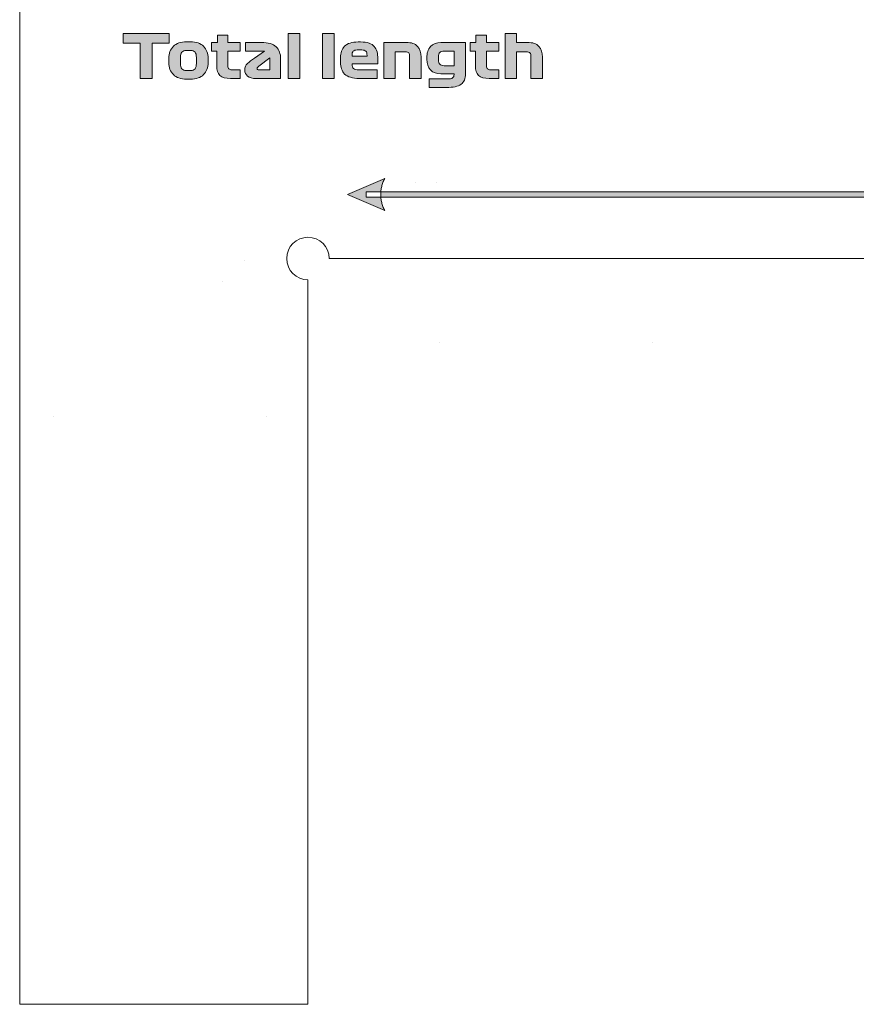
# Model space of a CAD drawing. Header units: millimetres. Extents: x 4 to 594, y -297 to -6.
# Tile 77 of 134: x 330 to 409, y -186 to -93. Entities that reach past the tile are written whole.
import ezdxf

# ---------------------------------------------------------------- set-up
doc = ezdxf.new("R2010")
doc.units = ezdxf.units.MM
doc.header["$MEASUREMENT"] = 0
doc.layers.add('Layer 1', color=7, linetype='Continuous', lineweight=0)

# ---------------------------------------------------------------- blocks, each defined once
blk = doc.blocks.new('Block_11')
at = {"layer": 'Layer 1', "true_color": 0x2c2a29, "transparency": 33554687}
for points in [[(341.565, -98.872), (341.565, -95.57), (339.957, -95.57), (339.957, -94.638), (344.303, -94.638), (344.303, -95.57), (342.694, -95.57), (342.694, -98.872)], [(355.473, -94.638), (356.545, -94.638), (356.545, -98.872), (355.473, -98.872)], [(358.69, -94.638), (359.763, -94.638), (359.763, -98.872), (358.69, -98.872)]]:
    blk.add_hatch(color=250, dxfattribs=at).paths.add_polyline_path(points)
h = blk.add_hatch(color=250, dxfattribs=at)
edge = h.paths.add_edge_path()
edge.add_spline(control_points=[(348.265, -96.303), (348.265, -96.303), (348.265, -95.485), (348.265, -95.485), (348.265, -95.485), (348.813, -95.485), (348.813, -95.485), (348.813, -95.485), (348.813, -94.796), (348.813, -94.796), (348.813, -94.796), (349.8, -94.796), (349.8, -94.796), (349.8, -94.796), (349.8, -95.485), (349.8, -95.485), (349.8, -95.485), (350.958, -95.485), (350.958, -95.485), (350.958, -95.485), (350.958, -96.303), (350.958, -96.303), (350.958, -96.303), (349.8, -96.303), (349.8, -96.303), (349.8, -96.303), (349.8, -97.675), (349.8, -97.675), (349.8, -97.818), (349.831, -97.917), (349.891, -97.971), (349.951, -98.026), (350.049, -98.053), (350.184, -98.053), (350.184, -98.053), (350.958, -98.053), (350.958, -98.053), (350.958, -98.053), (350.958, -98.872), (350.958, -98.872), (350.958, -98.872), (350.06, -98.872), (350.06, -98.872), (349.593, -98.872), (349.259, -98.773), (349.058, -98.575), (348.857, -98.378), (348.756, -98.078), (348.756, -97.675), (348.756, -97.675), (348.756, -96.303), (348.756, -96.303), (348.756, -96.303), (348.265, -96.303), (348.265, -96.303)], knot_values=[0, 0, 0, 0, 1, 1, 1, 2, 2, 2, 3, 3, 3, 4, 4, 4, 5, 5, 5, 6, 6, 6, 7, 7, 7, 8, 8, 8, 9, 9, 9, 10, 10, 10, 11, 11, 11, 12, 12, 12, 13, 13, 13, 14, 14, 14, 15, 15, 15, 16, 16, 16, 17, 17, 17, 18, 18, 18, 18], degree=3, periodic=0)
h = blk.add_hatch(color=250, dxfattribs=at)
edge = h.paths.add_edge_path()
edge.add_spline(control_points=[(372.542, -96.303), (372.542, -96.303), (372.542, -95.485), (372.542, -95.485), (372.542, -95.485), (373.089, -95.485), (373.089, -95.485), (373.089, -95.485), (373.089, -94.796), (373.089, -94.796), (373.089, -94.796), (374.077, -94.796), (374.077, -94.796), (374.077, -94.796), (374.077, -95.485), (374.077, -95.485), (374.077, -95.485), (375.234, -95.485), (375.234, -95.485), (375.234, -95.485), (375.234, -96.303), (375.234, -96.303), (375.234, -96.303), (374.077, -96.303), (374.077, -96.303), (374.077, -96.303), (374.077, -97.675), (374.077, -97.675), (374.077, -97.818), (374.107, -97.917), (374.167, -97.971), (374.228, -98.026), (374.325, -98.053), (374.461, -98.053), (374.461, -98.053), (375.234, -98.053), (375.234, -98.053), (375.234, -98.053), (375.234, -98.872), (375.234, -98.872), (375.234, -98.872), (374.337, -98.872), (374.337, -98.872), (373.87, -98.872), (373.536, -98.773), (373.335, -98.575), (373.134, -98.378), (373.033, -98.078), (373.033, -97.675), (373.033, -97.675), (373.033, -96.303), (373.033, -96.303), (373.033, -96.303), (372.542, -96.303), (372.542, -96.303)], knot_values=[0, 0, 0, 0, 1, 1, 1, 2, 2, 2, 3, 3, 3, 4, 4, 4, 5, 5, 5, 6, 6, 6, 7, 7, 7, 8, 8, 8, 9, 9, 9, 10, 10, 10, 11, 11, 11, 12, 12, 12, 13, 13, 13, 14, 14, 14, 15, 15, 15, 16, 16, 16, 17, 17, 17, 18, 18, 18, 18], degree=3, periodic=0)
h = blk.add_hatch(color=250, dxfattribs=at)
edge = h.paths.add_edge_path()
edge.add_spline(control_points=[(375.816, -98.872), (375.816, -98.872), (375.816, -94.638), (375.816, -94.638), (375.816, -94.638), (376.888, -94.638), (376.888, -94.638), (376.888, -94.638), (376.888, -95.485), (376.888, -95.485), (376.888, -95.485), (377.915, -95.485), (377.915, -95.485), (378.408, -95.485), (378.766, -95.609), (378.988, -95.858), (379.21, -96.106), (379.321, -96.443), (379.321, -96.868), (379.321, -96.868), (379.321, -98.872), (379.321, -98.872), (379.321, -98.872), (378.248, -98.872), (378.248, -98.872), (378.248, -98.872), (378.248, -96.84), (378.248, -96.84), (378.248, -96.666), (378.219, -96.543), (378.161, -96.47), (378.103, -96.397), (377.991, -96.36), (377.825, -96.36), (377.825, -96.36), (376.888, -96.36), (376.888, -96.36), (376.888, -96.36), (376.888, -98.872), (376.888, -98.872), (376.888, -98.872), (375.816, -98.872), (375.816, -98.872)], knot_values=[0, 0, 0, 0, 1, 1, 1, 2, 2, 2, 3, 3, 3, 4, 4, 4, 5, 5, 5, 6, 6, 6, 7, 7, 7, 8, 8, 8, 9, 9, 9, 10, 10, 10, 11, 11, 11, 12, 12, 12, 13, 13, 13, 14, 14, 14, 14], degree=3, periodic=0)
h = blk.add_hatch(color=250, dxfattribs=at)
edge = h.paths.add_edge_path()
edge.add_spline(control_points=[(346.843, -96.885), (346.843, -96.666), (346.802, -96.504), (346.721, -96.397), (346.64, -96.289), (346.497, -96.236), (346.29, -96.236), (346.29, -96.236), (345.917, -96.236), (345.917, -96.236), (345.71, -96.236), (345.565, -96.289), (345.482, -96.397), (345.4, -96.504), (345.358, -96.666), (345.358, -96.885), (345.358, -96.885), (345.358, -97.466), (345.358, -97.466), (345.358, -97.688), (345.4, -97.853), (345.482, -97.96), (345.565, -98.067), (345.71, -98.121), (345.917, -98.121), (345.917, -98.121), (346.29, -98.121), (346.29, -98.121), (346.497, -98.121), (346.64, -98.067), (346.721, -97.96), (346.802, -97.853), (346.843, -97.688), (346.843, -97.466), (346.843, -97.466), (346.843, -96.885), (346.843, -96.885)], knot_values=[0, 0, 0, 0, 1, 1, 1, 2, 2, 2, 3, 3, 3, 4, 4, 4, 5, 5, 5, 6, 6, 6, 7, 7, 7, 8, 8, 8, 9, 9, 9, 10, 10, 10, 11, 11, 11, 12, 12, 12, 12], degree=3, periodic=0)
edge = h.paths.add_edge_path()
edge.add_spline(control_points=[(347.943, -96.975), (347.943, -96.975), (347.943, -97.382), (347.943, -97.382), (347.943, -97.852), (347.801, -98.227), (347.517, -98.508), (347.233, -98.788), (346.828, -98.928), (346.301, -98.928), (346.301, -98.928), (345.906, -98.928), (345.906, -98.928), (345.379, -98.928), (344.973, -98.788), (344.687, -98.508), (344.401, -98.227), (344.258, -97.852), (344.258, -97.382), (344.258, -97.382), (344.258, -96.975), (344.258, -96.975), (344.258, -96.505), (344.401, -96.129), (344.687, -95.849), (344.973, -95.569), (345.379, -95.428), (345.906, -95.428), (345.906, -95.428), (346.301, -95.428), (346.301, -95.428), (346.828, -95.428), (347.233, -95.569), (347.517, -95.849), (347.801, -96.129), (347.943, -96.505), (347.943, -96.975), (347.943, -96.975), (347.943, -96.975), (347.943, -96.975)], knot_values=[0, 0, 0, 0, 1, 1, 1, 2, 2, 2, 3, 3, 3, 4, 4, 4, 5, 5, 5, 6, 6, 6, 7, 7, 7, 8, 8, 8, 9, 9, 9, 10, 10, 10, 11, 11, 11, 12, 12, 12, 13, 13, 13, 13], degree=3, periodic=0)
h = blk.add_hatch(color=250, dxfattribs=at)
edge = h.paths.add_edge_path()
edge.add_spline(control_points=[(352.736, -98.053), (352.736, -98.053), (353.735, -98.053), (353.735, -98.053), (353.735, -98.053), (353.735, -96.93), (353.735, -96.93), (353.735, -96.93), (352.713, -97.726), (352.713, -97.726), (352.649, -97.775), (352.604, -97.811), (352.577, -97.836), (352.551, -97.86), (352.538, -97.891), (352.538, -97.929), (352.538, -97.97), (352.553, -98.001), (352.583, -98.022), (352.613, -98.043), (352.664, -98.053), (352.736, -98.053)], knot_values=[0, 0, 0, 0, 1, 1, 1, 2, 2, 2, 3, 3, 3, 4, 4, 4, 5, 5, 5, 6, 6, 6, 7, 7, 7, 7], degree=3, periodic=0)
edge = h.paths.add_edge_path()
edge.add_spline(control_points=[(354.751, -97.037), (354.751, -97.037), (354.751, -98.872), (354.751, -98.872), (354.751, -98.872), (352.431, -98.872), (352.431, -98.872), (352.092, -98.872), (351.832, -98.798), (351.652, -98.652), (351.471, -98.505), (351.381, -98.313), (351.381, -98.076), (351.381, -97.816), (351.469, -97.608), (351.646, -97.452), (351.823, -97.296), (352.036, -97.133), (352.284, -96.964), (352.284, -96.964), (353.244, -96.303), (353.244, -96.303), (353.244, -96.303), (351.46, -96.303), (351.46, -96.303), (351.46, -96.303), (351.46, -95.485), (351.46, -95.485), (351.46, -95.485), (352.944, -95.485), (352.944, -95.485), (353.592, -95.485), (354.054, -95.621), (354.333, -95.894), (354.611, -96.167), (354.751, -96.548), (354.751, -97.037), (354.751, -97.037), (354.751, -97.037), (354.751, -97.037)], knot_values=[0, 0, 0, 0, 1, 1, 1, 2, 2, 2, 3, 3, 3, 4, 4, 4, 5, 5, 5, 6, 6, 6, 7, 7, 7, 8, 8, 8, 9, 9, 9, 10, 10, 10, 11, 11, 11, 12, 12, 12, 13, 13, 13, 13], degree=3, periodic=0)
h = blk.add_hatch(color=250, dxfattribs=at)
edge = h.paths.add_edge_path()
edge.add_spline(control_points=[(362.382, -96.196), (362.382, -96.196), (361.942, -96.196), (361.942, -96.196), (361.761, -96.196), (361.635, -96.236), (361.564, -96.315), (361.492, -96.394), (361.456, -96.525), (361.456, -96.71), (361.456, -96.71), (361.456, -96.783), (361.456, -96.783), (361.456, -96.783), (362.862, -96.783), (362.862, -96.783), (362.862, -96.783), (362.862, -96.71), (362.862, -96.71), (362.862, -96.525), (362.825, -96.394), (362.752, -96.315), (362.678, -96.236), (362.555, -96.196), (362.382, -96.196)], knot_values=[0, 0, 0, 0, 1, 1, 1, 2, 2, 2, 3, 3, 3, 4, 4, 4, 5, 5, 5, 6, 6, 6, 7, 7, 7, 8, 8, 8, 8], degree=3, periodic=0)
edge = h.paths.add_edge_path()
edge.add_spline(control_points=[(363.878, -97.494), (363.878, -97.494), (361.456, -97.494), (361.456, -97.494), (361.456, -97.494), (361.456, -97.517), (361.456, -97.517), (361.456, -97.731), (361.503, -97.874), (361.597, -97.946), (361.691, -98.017), (361.853, -98.053), (362.083, -98.053), (362.083, -98.053), (363.799, -98.053), (363.799, -98.053), (363.799, -98.053), (363.799, -98.872), (363.799, -98.872), (363.799, -98.872), (362.145, -98.872), (362.145, -98.872), (361.814, -98.872), (361.534, -98.835), (361.307, -98.762), (361.079, -98.688), (360.897, -98.585), (360.759, -98.451), (360.622, -98.317), (360.522, -98.157), (360.46, -97.968), (360.398, -97.78), (360.367, -97.573), (360.367, -97.348), (360.367, -97.348), (360.367, -96.919), (360.367, -96.919), (360.367, -96.471), (360.497, -96.112), (360.756, -95.843), (361.016, -95.574), (361.441, -95.44), (362.032, -95.44), (362.032, -95.44), (362.258, -95.44), (362.258, -95.44), (362.574, -95.44), (362.837, -95.477), (363.048, -95.553), (363.259, -95.628), (363.425, -95.734), (363.548, -95.872), (363.67, -96.009), (363.755, -96.174), (363.804, -96.366), (363.853, -96.557), (363.878, -96.77), (363.878, -97.003), (363.878, -97.003), (363.878, -97.494), (363.878, -97.494), (363.878, -97.494), (363.878, -97.494), (363.878, -97.494)], knot_values=[0, 0, 0, 0, 1, 1, 1, 2, 2, 2, 3, 3, 3, 4, 4, 4, 5, 5, 5, 6, 6, 6, 7, 7, 7, 8, 8, 8, 9, 9, 9, 10, 10, 10, 11, 11, 11, 12, 12, 12, 13, 13, 13, 14, 14, 14, 15, 15, 15, 16, 16, 16, 17, 17, 17, 18, 18, 18, 19, 19, 19, 20, 20, 20, 21, 21, 21, 21], degree=3, periodic=0)
h = blk.add_hatch(color=250, dxfattribs=at)
edge = h.paths.add_edge_path()
edge.add_spline(control_points=[(364.431, -98.872), (364.431, -98.872), (364.431, -95.485), (364.431, -95.485), (364.431, -95.485), (366.531, -95.485), (366.531, -95.485), (367.023, -95.485), (367.381, -95.609), (367.603, -95.858), (367.825, -96.106), (367.936, -96.443), (367.936, -96.868), (367.936, -96.868), (367.936, -98.872), (367.936, -98.872), (367.936, -98.872), (366.864, -98.872), (366.864, -98.872), (366.864, -98.872), (366.864, -96.84), (366.864, -96.84), (366.864, -96.666), (366.834, -96.543), (366.776, -96.47), (366.718, -96.397), (366.606, -96.36), (366.44, -96.36), (366.44, -96.36), (365.503, -96.36), (365.503, -96.36), (365.503, -96.36), (365.503, -98.872), (365.503, -98.872), (365.503, -98.872), (364.431, -98.872), (364.431, -98.872)], knot_values=[0, 0, 0, 0, 1, 1, 1, 2, 2, 2, 3, 3, 3, 4, 4, 4, 5, 5, 5, 6, 6, 6, 7, 7, 7, 8, 8, 8, 9, 9, 9, 10, 10, 10, 11, 11, 11, 12, 12, 12, 12], degree=3, periodic=0)
h = blk.add_hatch(color=250, dxfattribs=at)
edge = h.paths.add_edge_path()
edge.add_spline(control_points=[(370.115, -97.669), (370.115, -97.669), (371.029, -97.669), (371.029, -97.669), (371.029, -97.669), (371.029, -96.309), (371.029, -96.309), (371.029, -96.309), (370.115, -96.309), (370.115, -96.309), (369.912, -96.309), (369.77, -96.349), (369.691, -96.43), (369.612, -96.511), (369.573, -96.65), (369.573, -96.845), (369.573, -96.845), (369.573, -97.105), (369.573, -97.105), (369.573, -97.297), (369.612, -97.439), (369.691, -97.531), (369.77, -97.623), (369.912, -97.669), (370.115, -97.669)], knot_values=[0, 0, 0, 0, 1, 1, 1, 2, 2, 2, 3, 3, 3, 4, 4, 4, 5, 5, 5, 6, 6, 6, 7, 7, 7, 8, 8, 8, 8], degree=3, periodic=0)
edge = h.paths.add_edge_path()
edge.add_spline(control_points=[(370.324, -99.718), (370.324, -99.718), (368.704, -99.718), (368.704, -99.718), (368.704, -99.718), (368.704, -98.917), (368.704, -98.917), (368.704, -98.917), (370.335, -98.917), (370.335, -98.917), (370.625, -98.917), (370.813, -98.883), (370.899, -98.815), (370.986, -98.747), (371.029, -98.646), (371.029, -98.51), (371.029, -98.51), (371.029, -98.437), (371.029, -98.437), (371.029, -98.437), (369.782, -98.437), (369.782, -98.437), (369.383, -98.437), (369.065, -98.315), (368.828, -98.07), (368.591, -97.826), (368.472, -97.487), (368.472, -97.054), (368.472, -97.054), (368.472, -96.924), (368.472, -96.924), (368.472, -96.476), (368.591, -96.125), (368.828, -95.869), (369.065, -95.613), (369.383, -95.485), (369.782, -95.485), (369.782, -95.485), (372.102, -95.485), (372.102, -95.485), (372.102, -95.485), (372.102, -98.409), (372.102, -98.409), (372.102, -98.879), (371.964, -99.215), (371.69, -99.416), (371.415, -99.618), (370.959, -99.718), (370.324, -99.718), (370.324, -99.718), (370.324, -99.718), (370.324, -99.718)], knot_values=[0, 0, 0, 0, 1, 1, 1, 2, 2, 2, 3, 3, 3, 4, 4, 4, 5, 5, 5, 6, 6, 6, 7, 7, 7, 8, 8, 8, 9, 9, 9, 10, 10, 10, 11, 11, 11, 12, 12, 12, 13, 13, 13, 14, 14, 14, 15, 15, 15, 16, 16, 16, 17, 17, 17, 17], degree=3, periodic=0)
at = {"layer": 'Layer 1', "true_color": 0x010101, "transparency": 33554687}
h = blk.add_hatch(color=18, dxfattribs=at)
edge = h.paths.add_edge_path()
edge.add_spline(control_points=[(361.021, -109.764), (361.021, -109.764), (364.521, -108.264), (364.521, -108.264), (364.521, -108.264), (364.475, -108.358), (364.475, -108.358), (364.475, -108.358), (364.433, -108.451), (364.433, -108.451), (364.433, -108.451), (364.393, -108.545), (364.393, -108.545), (364.393, -108.545), (364.357, -108.639), (364.357, -108.639), (364.357, -108.639), (364.323, -108.733), (364.323, -108.733), (364.323, -108.733), (364.292, -108.826), (364.292, -108.826), (364.292, -108.826), (364.264, -108.92), (364.264, -108.92), (364.264, -108.92), (364.24, -109.014), (364.24, -109.014), (364.24, -109.014), (364.218, -109.108), (364.218, -109.108), (364.218, -109.108), (364.198, -109.201), (364.198, -109.201), (364.198, -109.201), (364.182, -109.295), (364.182, -109.295), (364.182, -109.295), (364.169, -109.389), (364.169, -109.389), (364.169, -109.389), (364.159, -109.483), (364.159, -109.483), (364.159, -109.483), (364.152, -109.577), (364.152, -109.577), (364.152, -109.577), (364.147, -109.67), (364.147, -109.67), (364.147, -109.67), (364.146, -109.764), (364.146, -109.764), (364.146, -109.764), (364.147, -109.858), (364.147, -109.858), (364.147, -109.858), (364.152, -109.952), (364.152, -109.952), (364.152, -109.952), (364.159, -110.045), (364.159, -110.045), (364.159, -110.045), (364.169, -110.139), (364.169, -110.139), (364.169, -110.139), (364.182, -110.233), (364.182, -110.233), (364.182, -110.233), (364.198, -110.327), (364.198, -110.327), (364.198, -110.327), (364.218, -110.42), (364.218, -110.42), (364.218, -110.42), (364.24, -110.514), (364.24, -110.514), (364.24, -110.514), (364.264, -110.608), (364.264, -110.608), (364.264, -110.608), (364.292, -110.702), (364.292, -110.702), (364.292, -110.702), (364.323, -110.795), (364.323, -110.795), (364.323, -110.795), (364.357, -110.889), (364.357, -110.889), (364.357, -110.889), (364.393, -110.983), (364.393, -110.983), (364.393, -110.983), (364.433, -111.077), (364.433, -111.077), (364.433, -111.077), (364.475, -111.17), (364.475, -111.17), (364.475, -111.17), (364.521, -111.264), (364.521, -111.264), (364.521, -111.264), (364.521, -111.264), (364.521, -111.264), (364.521, -111.264), (361.021, -109.764), (361.021, -109.764)], knot_values=[0, 0, 0, 0, 1, 1, 1, 2, 2, 2, 3, 3, 3, 4, 4, 4, 5, 5, 5, 6, 6, 6, 7, 7, 7, 8, 8, 8, 9, 9, 9, 10, 10, 10, 11, 11, 11, 12, 12, 12, 13, 13, 13, 14, 14, 14, 15, 15, 15, 16, 16, 16, 17, 17, 17, 18, 18, 18, 19, 19, 19, 20, 20, 20, 21, 21, 21, 22, 22, 22, 23, 23, 23, 24, 24, 24, 25, 25, 25, 26, 26, 26, 27, 27, 27, 28, 28, 28, 29, 29, 29, 30, 30, 30, 31, 31, 31, 32, 32, 32, 33, 33, 33, 34, 34, 34, 35, 35, 35, 35], degree=3, periodic=0)
edge = h.paths.add_edge_path()
edge.add_spline(control_points=[(362.78, -109.514), (362.78, -109.514), (563.262, -109.514), (563.262, -109.514), (563.262, -109.514), (563.262, -110.014), (563.262, -110.014), (563.262, -110.014), (362.78, -110.014), (362.78, -110.014), (362.78, -110.014), (362.78, -109.514), (362.78, -109.514), (362.78, -109.514), (362.78, -109.514), (362.78, -109.514)], knot_values=[0, 0, 0, 0, 1, 1, 1, 2, 2, 2, 3, 3, 3, 4, 4, 4, 5, 5, 5, 5], degree=3, periodic=0)
edge = h.paths.add_edge_path()
edge.add_spline(control_points=[(565.021, -109.764), (565.021, -109.764), (561.521, -111.264), (561.521, -111.264), (561.521, -111.264), (561.521, -111.264), (561.521, -111.264), (561.521, -111.264), (561.566, -111.17), (561.566, -111.17), (561.566, -111.17), (561.609, -111.077), (561.609, -111.077), (561.609, -111.077), (561.648, -110.983), (561.648, -110.983), (561.648, -110.983), (561.685, -110.889), (561.685, -110.889), (561.685, -110.889), (561.719, -110.795), (561.719, -110.795), (561.719, -110.795), (561.749, -110.702), (561.749, -110.702), (561.749, -110.702), (561.777, -110.608), (561.777, -110.608), (561.777, -110.608), (561.802, -110.514), (561.802, -110.514), (561.802, -110.514), (561.824, -110.42), (561.824, -110.42), (561.824, -110.42), (561.843, -110.327), (561.843, -110.327), (561.843, -110.327), (561.859, -110.233), (561.859, -110.233), (561.859, -110.233), (561.872, -110.139), (561.872, -110.139), (561.872, -110.139), (561.883, -110.045), (561.883, -110.045), (561.883, -110.045), (561.89, -109.952), (561.89, -109.952), (561.89, -109.952), (561.894, -109.858), (561.894, -109.858), (561.894, -109.858), (561.896, -109.764), (561.896, -109.764), (561.896, -109.764), (561.894, -109.67), (561.894, -109.67), (561.894, -109.67), (561.89, -109.577), (561.89, -109.577), (561.89, -109.577), (561.883, -109.483), (561.883, -109.483), (561.883, -109.483), (561.872, -109.389), (561.872, -109.389), (561.872, -109.389), (561.859, -109.295), (561.859, -109.295), (561.859, -109.295), (561.843, -109.201), (561.843, -109.201), (561.843, -109.201), (561.824, -109.108), (561.824, -109.108), (561.824, -109.108), (561.802, -109.014), (561.802, -109.014), (561.802, -109.014), (561.777, -108.92), (561.777, -108.92), (561.777, -108.92), (561.749, -108.826), (561.749, -108.826), (561.749, -108.826), (561.719, -108.733), (561.719, -108.733), (561.719, -108.733), (561.685, -108.639), (561.685, -108.639), (561.685, -108.639), (561.648, -108.545), (561.648, -108.545), (561.648, -108.545), (561.609, -108.451), (561.609, -108.451), (561.609, -108.451), (561.566, -108.358), (561.566, -108.358), (561.566, -108.358), (561.521, -108.264), (561.521, -108.264), (561.521, -108.264), (565.021, -109.764), (565.021, -109.764), (565.021, -109.764), (565.021, -109.764), (565.021, -109.764)], knot_values=[0, 0, 0, 0, 1, 1, 1, 2, 2, 2, 3, 3, 3, 4, 4, 4, 5, 5, 5, 6, 6, 6, 7, 7, 7, 8, 8, 8, 9, 9, 9, 10, 10, 10, 11, 11, 11, 12, 12, 12, 13, 13, 13, 14, 14, 14, 15, 15, 15, 16, 16, 16, 17, 17, 17, 18, 18, 18, 19, 19, 19, 20, 20, 20, 21, 21, 21, 22, 22, 22, 23, 23, 23, 24, 24, 24, 25, 25, 25, 26, 26, 26, 27, 27, 27, 28, 28, 28, 29, 29, 29, 30, 30, 30, 31, 31, 31, 32, 32, 32, 33, 33, 33, 34, 34, 34, 35, 35, 35, 36, 36, 36, 36], degree=3, periodic=0)
at = {"layer": 'Layer 1', "color": 242, "lineweight": 9, "true_color": 0xe32227}
for p, q in [((367.39, -108.645), (367.39, -108.645)), ((369.39, -108.645), (369.39, -108.645)), ((389.652, -123.613), (389.652, -123.613)), ((389.652, -123.613), (389.652, -123.613))]:
    blk.add_line(p, q, dxfattribs=at)
at = {"layer": 'Layer 1', "color": 240, "lineweight": 9, "true_color": 0xed2224}
for p, q in [((351.32, -115.961), (351.32, -115.961)), ((349.32, -117.961), (349.32, -117.961)), ((369.652, -123.613), (369.652, -123.613)), ((369.652, -123.613), (369.652, -123.613)), ((333.42, -130.561), (333.42, -130.561)), ((333.42, -130.561), (333.42, -130.561)), ((353.42, -130.561), (353.42, -130.561)), ((353.42, -130.561), (353.42, -130.561))]:
    blk.add_line(p, q, dxfattribs=at)
at = {"layer": 'Layer 1'}
for points in [[(341.565, -98.872), (341.565, -95.57), (339.957, -95.57), (339.957, -94.638), (344.303, -94.638), (344.303, -95.57), (342.694, -95.57), (342.694, -98.872)], [(355.473, -94.638), (356.545, -94.638), (356.545, -98.872), (355.473, -98.872)], [(358.69, -94.638), (359.763, -94.638), (359.763, -98.872), (358.69, -98.872)]]:
    blk.add_lwpolyline(points, close=True, dxfattribs=at)
at = {"layer": 'Layer 1', "color": 240, "lineweight": 0, "true_color": 0xed2224}
for points in [[(357.321, -185.775), (357.321, -185.775), (330.256, -185.775), (330.256, -185.775), (330.256, -185.775), (330.256, -5.775), (330.256, -5.775), (330.256, -5.775), (377.321, -5.775), (377.321, -5.775)], [(357.321, -117.775), (356.216, -117.775), (355.321, -116.879), (355.321, -115.775), (355.321, -114.67), (356.216, -113.775), (357.321, -113.775), (358.425, -113.775), (359.321, -114.67), (359.321, -115.775)]]:
    blk.add_open_spline(points, degree=3, knots=[0, 0, 0, 0, 1, 1, 1, 2, 2, 2, 3, 3, 3, 3], dxfattribs=at)
at = {"layer": 'Layer 1'}
for points, knots in [([(348.265, -96.303), (348.265, -96.303), (348.265, -95.485), (348.265, -95.485), (348.265, -95.485), (348.813, -95.485), (348.813, -95.485), (348.813, -95.485), (348.813, -94.796), (348.813, -94.796), (348.813, -94.796), (349.8, -94.796), (349.8, -94.796), (349.8, -94.796), (349.8, -95.485), (349.8, -95.485), (349.8, -95.485), (350.958, -95.485), (350.958, -95.485), (350.958, -95.485), (350.958, -96.303), (350.958, -96.303), (350.958, -96.303), (349.8, -96.303), (349.8, -96.303), (349.8, -96.303), (349.8, -97.675), (349.8, -97.675), (349.8, -97.818), (349.831, -97.917), (349.891, -97.971), (349.951, -98.026), (350.049, -98.053), (350.184, -98.053), (350.184, -98.053), (350.958, -98.053), (350.958, -98.053), (350.958, -98.053), (350.958, -98.872), (350.958, -98.872), (350.958, -98.872), (350.06, -98.872), (350.06, -98.872), (349.593, -98.872), (349.259, -98.773), (349.058, -98.575), (348.857, -98.378), (348.756, -98.078), (348.756, -97.675), (348.756, -97.675), (348.756, -96.303), (348.756, -96.303), (348.756, -96.303), (348.265, -96.303), (348.265, -96.303)], [0, 0, 0, 0, 1, 1, 1, 2, 2, 2, 3, 3, 3, 4, 4, 4, 5, 5, 5, 6, 6, 6, 7, 7, 7, 8, 8, 8, 9, 9, 9, 10, 10, 10, 11, 11, 11, 12, 12, 12, 13, 13, 13, 14, 14, 14, 15, 15, 15, 16, 16, 16, 17, 17, 17, 18, 18, 18, 18]), ([(372.542, -96.303), (372.542, -96.303), (372.542, -95.485), (372.542, -95.485), (372.542, -95.485), (373.089, -95.485), (373.089, -95.485), (373.089, -95.485), (373.089, -94.796), (373.089, -94.796), (373.089, -94.796), (374.077, -94.796), (374.077, -94.796), (374.077, -94.796), (374.077, -95.485), (374.077, -95.485), (374.077, -95.485), (375.234, -95.485), (375.234, -95.485), (375.234, -95.485), (375.234, -96.303), (375.234, -96.303), (375.234, -96.303), (374.077, -96.303), (374.077, -96.303), (374.077, -96.303), (374.077, -97.675), (374.077, -97.675), (374.077, -97.818), (374.107, -97.917), (374.167, -97.971), (374.228, -98.026), (374.325, -98.053), (374.461, -98.053), (374.461, -98.053), (375.234, -98.053), (375.234, -98.053), (375.234, -98.053), (375.234, -98.872), (375.234, -98.872), (375.234, -98.872), (374.337, -98.872), (374.337, -98.872), (373.87, -98.872), (373.536, -98.773), (373.335, -98.575), (373.134, -98.378), (373.033, -98.078), (373.033, -97.675), (373.033, -97.675), (373.033, -96.303), (373.033, -96.303), (373.033, -96.303), (372.542, -96.303), (372.542, -96.303)], [0, 0, 0, 0, 1, 1, 1, 2, 2, 2, 3, 3, 3, 4, 4, 4, 5, 5, 5, 6, 6, 6, 7, 7, 7, 8, 8, 8, 9, 9, 9, 10, 10, 10, 11, 11, 11, 12, 12, 12, 13, 13, 13, 14, 14, 14, 15, 15, 15, 16, 16, 16, 17, 17, 17, 18, 18, 18, 18]), ([(375.816, -98.872), (375.816, -98.872), (375.816, -94.638), (375.816, -94.638), (375.816, -94.638), (376.888, -94.638), (376.888, -94.638), (376.888, -94.638), (376.888, -95.485), (376.888, -95.485), (376.888, -95.485), (377.915, -95.485), (377.915, -95.485), (378.408, -95.485), (378.766, -95.609), (378.988, -95.858), (379.21, -96.106), (379.321, -96.443), (379.321, -96.868), (379.321, -96.868), (379.321, -98.872), (379.321, -98.872), (379.321, -98.872), (378.248, -98.872), (378.248, -98.872), (378.248, -98.872), (378.248, -96.84), (378.248, -96.84), (378.248, -96.666), (378.219, -96.543), (378.161, -96.47), (378.103, -96.397), (377.991, -96.36), (377.825, -96.36), (377.825, -96.36), (376.888, -96.36), (376.888, -96.36), (376.888, -96.36), (376.888, -98.872), (376.888, -98.872), (376.888, -98.872), (375.816, -98.872), (375.816, -98.872)], [0, 0, 0, 0, 1, 1, 1, 2, 2, 2, 3, 3, 3, 4, 4, 4, 5, 5, 5, 6, 6, 6, 7, 7, 7, 8, 8, 8, 9, 9, 9, 10, 10, 10, 11, 11, 11, 12, 12, 12, 13, 13, 13, 14, 14, 14, 14]), ([(347.943, -96.975), (347.943, -96.975), (347.943, -97.382), (347.943, -97.382), (347.943, -97.852), (347.801, -98.227), (347.517, -98.508), (347.233, -98.788), (346.828, -98.928), (346.301, -98.928), (346.301, -98.928), (345.906, -98.928), (345.906, -98.928), (345.379, -98.928), (344.973, -98.788), (344.687, -98.508), (344.401, -98.227), (344.258, -97.852), (344.258, -97.382), (344.258, -97.382), (344.258, -96.975), (344.258, -96.975), (344.258, -96.505), (344.401, -96.129), (344.687, -95.849), (344.973, -95.569), (345.379, -95.428), (345.906, -95.428), (345.906, -95.428), (346.301, -95.428), (346.301, -95.428), (346.828, -95.428), (347.233, -95.569), (347.517, -95.849), (347.801, -96.129), (347.943, -96.505), (347.943, -96.975), (347.943, -96.975), (347.943, -96.975), (347.943, -96.975)], [0, 0, 0, 0, 1, 1, 1, 2, 2, 2, 3, 3, 3, 4, 4, 4, 5, 5, 5, 6, 6, 6, 7, 7, 7, 8, 8, 8, 9, 9, 9, 10, 10, 10, 11, 11, 11, 12, 12, 12, 13, 13, 13, 13]), ([(354.751, -97.037), (354.751, -97.037), (354.751, -98.872), (354.751, -98.872), (354.751, -98.872), (352.431, -98.872), (352.431, -98.872), (352.092, -98.872), (351.832, -98.798), (351.652, -98.652), (351.471, -98.505), (351.381, -98.313), (351.381, -98.076), (351.381, -97.816), (351.469, -97.608), (351.646, -97.452), (351.823, -97.296), (352.036, -97.133), (352.284, -96.964), (352.284, -96.964), (353.244, -96.303), (353.244, -96.303), (353.244, -96.303), (351.46, -96.303), (351.46, -96.303), (351.46, -96.303), (351.46, -95.485), (351.46, -95.485), (351.46, -95.485), (352.944, -95.485), (352.944, -95.485), (353.592, -95.485), (354.054, -95.621), (354.333, -95.894), (354.611, -96.167), (354.751, -96.548), (354.751, -97.037), (354.751, -97.037), (354.751, -97.037), (354.751, -97.037)], [0, 0, 0, 0, 1, 1, 1, 2, 2, 2, 3, 3, 3, 4, 4, 4, 5, 5, 5, 6, 6, 6, 7, 7, 7, 8, 8, 8, 9, 9, 9, 10, 10, 10, 11, 11, 11, 12, 12, 12, 13, 13, 13, 13]), ([(363.878, -97.494), (363.878, -97.494), (361.456, -97.494), (361.456, -97.494), (361.456, -97.494), (361.456, -97.517), (361.456, -97.517), (361.456, -97.731), (361.503, -97.874), (361.597, -97.946), (361.691, -98.017), (361.853, -98.053), (362.083, -98.053), (362.083, -98.053), (363.799, -98.053), (363.799, -98.053), (363.799, -98.053), (363.799, -98.872), (363.799, -98.872), (363.799, -98.872), (362.145, -98.872), (362.145, -98.872), (361.814, -98.872), (361.534, -98.835), (361.307, -98.762), (361.079, -98.688), (360.897, -98.585), (360.759, -98.451), (360.622, -98.317), (360.522, -98.157), (360.46, -97.968), (360.398, -97.78), (360.367, -97.573), (360.367, -97.348), (360.367, -97.348), (360.367, -96.919), (360.367, -96.919), (360.367, -96.471), (360.497, -96.112), (360.756, -95.843), (361.016, -95.574), (361.441, -95.44), (362.032, -95.44), (362.032, -95.44), (362.258, -95.44), (362.258, -95.44), (362.574, -95.44), (362.837, -95.477), (363.048, -95.553), (363.259, -95.628), (363.425, -95.734), (363.548, -95.872), (363.67, -96.009), (363.755, -96.174), (363.804, -96.366), (363.853, -96.557), (363.878, -96.77), (363.878, -97.003), (363.878, -97.003), (363.878, -97.494), (363.878, -97.494), (363.878, -97.494), (363.878, -97.494), (363.878, -97.494)], [0, 0, 0, 0, 1, 1, 1, 2, 2, 2, 3, 3, 3, 4, 4, 4, 5, 5, 5, 6, 6, 6, 7, 7, 7, 8, 8, 8, 9, 9, 9, 10, 10, 10, 11, 11, 11, 12, 12, 12, 13, 13, 13, 14, 14, 14, 15, 15, 15, 16, 16, 16, 17, 17, 17, 18, 18, 18, 19, 19, 19, 20, 20, 20, 21, 21, 21, 21]), ([(364.431, -98.872), (364.431, -98.872), (364.431, -95.485), (364.431, -95.485), (364.431, -95.485), (366.531, -95.485), (366.531, -95.485), (367.023, -95.485), (367.381, -95.609), (367.603, -95.858), (367.825, -96.106), (367.936, -96.443), (367.936, -96.868), (367.936, -96.868), (367.936, -98.872), (367.936, -98.872), (367.936, -98.872), (366.864, -98.872), (366.864, -98.872), (366.864, -98.872), (366.864, -96.84), (366.864, -96.84), (366.864, -96.666), (366.834, -96.543), (366.776, -96.47), (366.718, -96.397), (366.606, -96.36), (366.44, -96.36), (366.44, -96.36), (365.503, -96.36), (365.503, -96.36), (365.503, -96.36), (365.503, -98.872), (365.503, -98.872), (365.503, -98.872), (364.431, -98.872), (364.431, -98.872)], [0, 0, 0, 0, 1, 1, 1, 2, 2, 2, 3, 3, 3, 4, 4, 4, 5, 5, 5, 6, 6, 6, 7, 7, 7, 8, 8, 8, 9, 9, 9, 10, 10, 10, 11, 11, 11, 12, 12, 12, 12]), ([(370.324, -99.718), (370.324, -99.718), (368.704, -99.718), (368.704, -99.718), (368.704, -99.718), (368.704, -98.917), (368.704, -98.917), (368.704, -98.917), (370.335, -98.917), (370.335, -98.917), (370.625, -98.917), (370.813, -98.883), (370.899, -98.815), (370.986, -98.747), (371.029, -98.646), (371.029, -98.51), (371.029, -98.51), (371.029, -98.437), (371.029, -98.437), (371.029, -98.437), (369.782, -98.437), (369.782, -98.437), (369.383, -98.437), (369.065, -98.315), (368.828, -98.07), (368.591, -97.826), (368.472, -97.487), (368.472, -97.054), (368.472, -97.054), (368.472, -96.924), (368.472, -96.924), (368.472, -96.476), (368.591, -96.125), (368.828, -95.869), (369.065, -95.613), (369.383, -95.485), (369.782, -95.485), (369.782, -95.485), (372.102, -95.485), (372.102, -95.485), (372.102, -95.485), (372.102, -98.409), (372.102, -98.409), (372.102, -98.879), (371.964, -99.215), (371.69, -99.416), (371.415, -99.618), (370.959, -99.718), (370.324, -99.718), (370.324, -99.718), (370.324, -99.718), (370.324, -99.718)], [0, 0, 0, 0, 1, 1, 1, 2, 2, 2, 3, 3, 3, 4, 4, 4, 5, 5, 5, 6, 6, 6, 7, 7, 7, 8, 8, 8, 9, 9, 9, 10, 10, 10, 11, 11, 11, 12, 12, 12, 13, 13, 13, 14, 14, 14, 15, 15, 15, 16, 16, 16, 17, 17, 17, 17]), ([(346.843, -96.885), (346.843, -96.666), (346.802, -96.504), (346.721, -96.397), (346.64, -96.289), (346.497, -96.236), (346.29, -96.236), (346.29, -96.236), (345.917, -96.236), (345.917, -96.236), (345.71, -96.236), (345.565, -96.289), (345.482, -96.397), (345.4, -96.504), (345.358, -96.666), (345.358, -96.885), (345.358, -96.885), (345.358, -97.466), (345.358, -97.466), (345.358, -97.688), (345.4, -97.853), (345.482, -97.96), (345.565, -98.067), (345.71, -98.121), (345.917, -98.121), (345.917, -98.121), (346.29, -98.121), (346.29, -98.121), (346.497, -98.121), (346.64, -98.067), (346.721, -97.96), (346.802, -97.853), (346.843, -97.688), (346.843, -97.466), (346.843, -97.466), (346.843, -96.885), (346.843, -96.885)], [0, 0, 0, 0, 1, 1, 1, 2, 2, 2, 3, 3, 3, 4, 4, 4, 5, 5, 5, 6, 6, 6, 7, 7, 7, 8, 8, 8, 9, 9, 9, 10, 10, 10, 11, 11, 11, 12, 12, 12, 12]), ([(352.736, -98.053), (352.736, -98.053), (353.735, -98.053), (353.735, -98.053), (353.735, -98.053), (353.735, -96.93), (353.735, -96.93), (353.735, -96.93), (352.713, -97.726), (352.713, -97.726), (352.649, -97.775), (352.604, -97.811), (352.577, -97.836), (352.551, -97.86), (352.538, -97.891), (352.538, -97.929), (352.538, -97.97), (352.553, -98.001), (352.583, -98.022), (352.613, -98.043), (352.664, -98.053), (352.736, -98.053)], [0, 0, 0, 0, 1, 1, 1, 2, 2, 2, 3, 3, 3, 4, 4, 4, 5, 5, 5, 6, 6, 6, 7, 7, 7, 7]), ([(362.382, -96.196), (362.382, -96.196), (361.942, -96.196), (361.942, -96.196), (361.761, -96.196), (361.635, -96.236), (361.564, -96.315), (361.492, -96.394), (361.456, -96.525), (361.456, -96.71), (361.456, -96.71), (361.456, -96.783), (361.456, -96.783), (361.456, -96.783), (362.862, -96.783), (362.862, -96.783), (362.862, -96.783), (362.862, -96.71), (362.862, -96.71), (362.862, -96.525), (362.825, -96.394), (362.752, -96.315), (362.678, -96.236), (362.555, -96.196), (362.382, -96.196)], [0, 0, 0, 0, 1, 1, 1, 2, 2, 2, 3, 3, 3, 4, 4, 4, 5, 5, 5, 6, 6, 6, 7, 7, 7, 8, 8, 8, 8]), ([(370.115, -97.669), (370.115, -97.669), (371.029, -97.669), (371.029, -97.669), (371.029, -97.669), (371.029, -96.309), (371.029, -96.309), (371.029, -96.309), (370.115, -96.309), (370.115, -96.309), (369.912, -96.309), (369.77, -96.349), (369.691, -96.43), (369.612, -96.511), (369.573, -96.65), (369.573, -96.845), (369.573, -96.845), (369.573, -97.105), (369.573, -97.105), (369.573, -97.297), (369.612, -97.439), (369.691, -97.531), (369.77, -97.623), (369.912, -97.669), (370.115, -97.669)], [0, 0, 0, 0, 1, 1, 1, 2, 2, 2, 3, 3, 3, 4, 4, 4, 5, 5, 5, 6, 6, 6, 7, 7, 7, 8, 8, 8, 8]), ([(361.021, -109.764), (361.021, -109.764), (364.521, -108.264), (364.521, -108.264), (364.521, -108.264), (364.475, -108.358), (364.475, -108.358), (364.475, -108.358), (364.433, -108.451), (364.433, -108.451), (364.433, -108.451), (364.393, -108.545), (364.393, -108.545), (364.393, -108.545), (364.357, -108.639), (364.357, -108.639), (364.357, -108.639), (364.323, -108.733), (364.323, -108.733), (364.323, -108.733), (364.292, -108.826), (364.292, -108.826), (364.292, -108.826), (364.264, -108.92), (364.264, -108.92), (364.264, -108.92), (364.24, -109.014), (364.24, -109.014), (364.24, -109.014), (364.218, -109.108), (364.218, -109.108), (364.218, -109.108), (364.198, -109.201), (364.198, -109.201), (364.198, -109.201), (364.182, -109.295), (364.182, -109.295), (364.182, -109.295), (364.169, -109.389), (364.169, -109.389), (364.169, -109.389), (364.159, -109.483), (364.159, -109.483), (364.159, -109.483), (364.152, -109.577), (364.152, -109.577), (364.152, -109.577), (364.147, -109.67), (364.147, -109.67), (364.147, -109.67), (364.146, -109.764), (364.146, -109.764), (364.146, -109.764), (364.147, -109.858), (364.147, -109.858), (364.147, -109.858), (364.152, -109.952), (364.152, -109.952), (364.152, -109.952), (364.159, -110.045), (364.159, -110.045), (364.159, -110.045), (364.169, -110.139), (364.169, -110.139), (364.169, -110.139), (364.182, -110.233), (364.182, -110.233), (364.182, -110.233), (364.198, -110.327), (364.198, -110.327), (364.198, -110.327), (364.218, -110.42), (364.218, -110.42), (364.218, -110.42), (364.24, -110.514), (364.24, -110.514), (364.24, -110.514), (364.264, -110.608), (364.264, -110.608), (364.264, -110.608), (364.292, -110.702), (364.292, -110.702), (364.292, -110.702), (364.323, -110.795), (364.323, -110.795), (364.323, -110.795), (364.357, -110.889), (364.357, -110.889), (364.357, -110.889), (364.393, -110.983), (364.393, -110.983), (364.393, -110.983), (364.433, -111.077), (364.433, -111.077), (364.433, -111.077), (364.475, -111.17), (364.475, -111.17), (364.475, -111.17), (364.521, -111.264), (364.521, -111.264), (364.521, -111.264), (364.521, -111.264), (364.521, -111.264), (364.521, -111.264), (361.021, -109.764), (361.021, -109.764)], [0, 0, 0, 0, 1, 1, 1, 2, 2, 2, 3, 3, 3, 4, 4, 4, 5, 5, 5, 6, 6, 6, 7, 7, 7, 8, 8, 8, 9, 9, 9, 10, 10, 10, 11, 11, 11, 12, 12, 12, 13, 13, 13, 14, 14, 14, 15, 15, 15, 16, 16, 16, 17, 17, 17, 18, 18, 18, 19, 19, 19, 20, 20, 20, 21, 21, 21, 22, 22, 22, 23, 23, 23, 24, 24, 24, 25, 25, 25, 26, 26, 26, 27, 27, 27, 28, 28, 28, 29, 29, 29, 30, 30, 30, 31, 31, 31, 32, 32, 32, 33, 33, 33, 34, 34, 34, 35, 35, 35, 35]), ([(362.78, -109.514), (362.78, -109.514), (563.262, -109.514), (563.262, -109.514), (563.262, -109.514), (563.262, -110.014), (563.262, -110.014), (563.262, -110.014), (362.78, -110.014), (362.78, -110.014), (362.78, -110.014), (362.78, -109.514), (362.78, -109.514), (362.78, -109.514), (362.78, -109.514), (362.78, -109.514)], [0, 0, 0, 0, 1, 1, 1, 2, 2, 2, 3, 3, 3, 4, 4, 4, 5, 5, 5, 5])]:
    blk.add_open_spline(points, degree=3, knots=knots, dxfattribs=at)
at = {"layer": 'Layer 1', "color": 240, "lineweight": 0, "true_color": 0xed2224}
for points in [[(565.321, -115.775), (565.321, -115.775), (359.321, -115.775), (359.321, -115.775)], [(357.321, -117.775), (357.321, -117.775), (357.321, -185.775), (357.321, -185.775)]]:
    blk.add_open_spline(points, degree=3, dxfattribs=at)
blk = doc.blocks.new('Block_0')
at = {"layer": 'Layer 1'}
blk.add_blockref('Block_11', (0, 0), dxfattribs=at)

msp = doc.modelspace()

# ---------------------------------------------------------------- block references
at = {"layer": 'Layer 1'}
msp.add_blockref('Block_0', (0, 0), dxfattribs=at)

doc.saveas('drawing.dxf')
